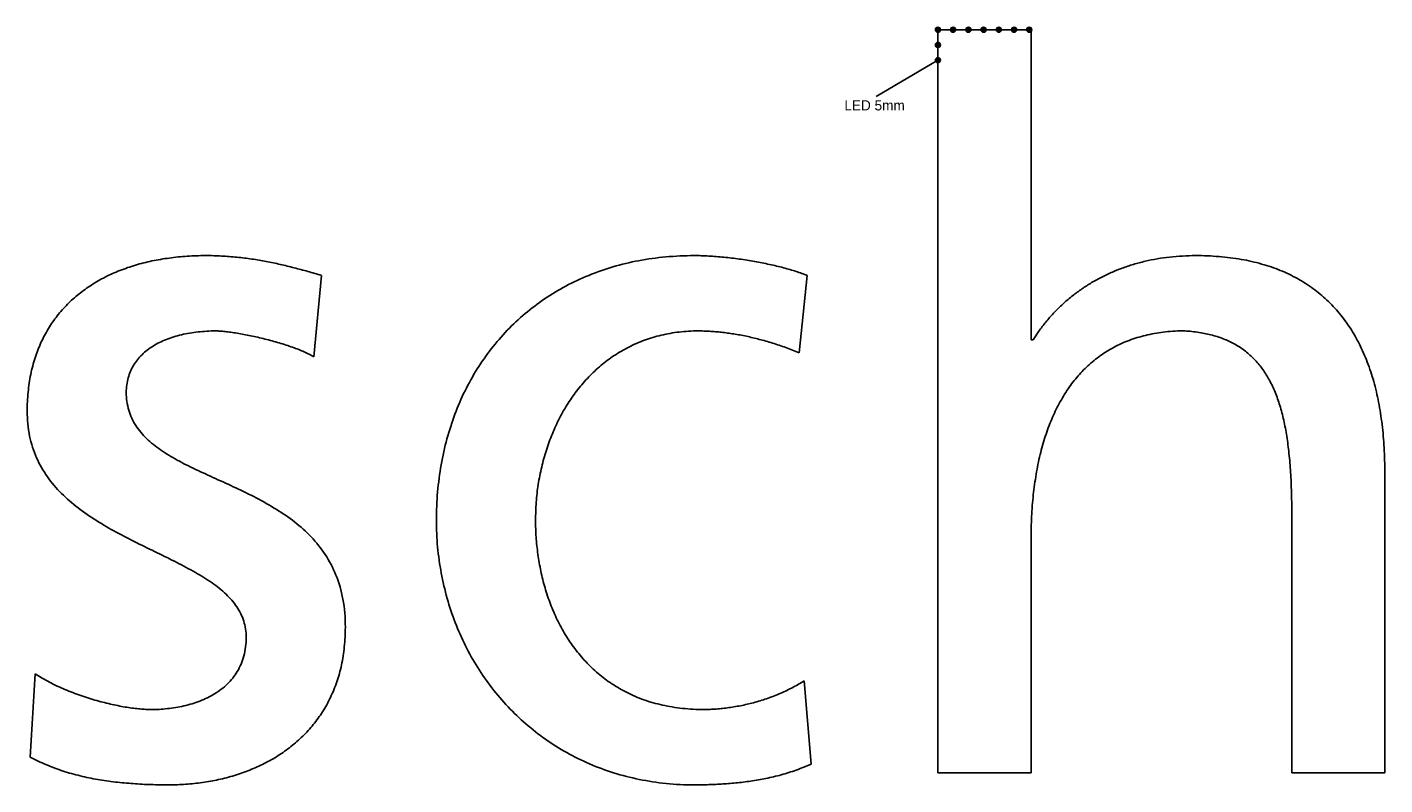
# Model space of a CAD drawing. Extents: x -8429 to -2871, y 2033 to 2789.
# Tile 2 of 3: x -5618 to -4280, y 2033 to 2780. Entities that reach past the tile are written whole.
import ezdxf

# ---------------------------------------------------------------- set-up
doc = ezdxf.new("R2010")
doc.units = 0
doc.header["$MEASUREMENT"] = 0
doc.layers.get('0').update_dxf_attribs({"linetype": 'CONTINUOUS'})
doc.layers.add('LED_5MM', color=1, linetype='CONTINUOUS')

msp = doc.modelspace()

# ---------------------------------------------------------------- hatches: boundary and pattern name
at = {"layer": 'LED_5MM', "linetype": 'CONTINUOUS'}
h = msp.add_hatch(color=256, dxfattribs=at)
edge = h.paths.add_edge_path()
edge.add_arc((-4720.7, 2777.2), 2.5, 0, 360)
h = msp.add_hatch(color=256, dxfattribs=at)
edge = h.paths.add_edge_path()
edge.add_arc((-4705.7, 2777.2), 2.5, 0, 360)
h = msp.add_hatch(color=256, dxfattribs=at)
edge = h.paths.add_edge_path()
edge.add_arc((-4690.7, 2777.2), 2.5, 0, 360)
h = msp.add_hatch(color=256, dxfattribs=at)
edge = h.paths.add_edge_path()
edge.add_arc((-4675.7, 2777.2), 2.5, 0, 360)
h = msp.add_hatch(color=256, dxfattribs=at)
edge = h.paths.add_edge_path()
edge.add_arc((-4660.7, 2777.2), 2.5, 0, 360)
h = msp.add_hatch(color=256, dxfattribs=at)
edge = h.paths.add_edge_path()
edge.add_arc((-4645.7, 2777.2), 2.5, 0, 360)
h = msp.add_hatch(color=256, dxfattribs=at)
edge = h.paths.add_edge_path()
edge.add_arc((-4630.7, 2777.2), 2.5, 0, 360)
h = msp.add_hatch(color=256, dxfattribs=at)
edge = h.paths.add_edge_path()
edge.add_arc((-4720.7, 2762.2), 2.5, 0, 360)
h = msp.add_hatch(color=256, dxfattribs=at)
edge = h.paths.add_edge_path()
edge.add_arc((-4720.7, 2747.2), 2.5, 0, 360)

# ---------------------------------------------------------------- linework, layer by layer
at = {"color": 0}
for p, q in [((-4628.9, 2777.2), (-4720.7, 2777.2)), ((-4720.7, 2777.2), (-4720.7, 2045.1)), ((-4628.9, 2471.7), (-4628.9, 2777.2)), ((-5335.6, 2455.1), (-5327.8, 2535.1)), ((-4857.4, 2459), (-4849.5, 2535.1)), ((-4620.5, 2481.3), (-4627, 2471.7)), ((-4863.9, 2461.6), (-4857.4, 2459)), ((-4627, 2471.7), (-4628.9, 2471.7)), ((-5339.9, 2457.5), (-5335.6, 2455.1)), ((-4280.4, 2045.1), (-4280.4, 2340.9)), ((-4372.5, 2323.9), (-4372.2, 2302.8)), ((-4372.2, 2302.8), (-4372.2, 2045.1)), ((-4628.9, 2045.1), (-4628.9, 2275.5)), ((-5610, 2142.7), (-5614.9, 2060.7)), ((-5603, 2138.4), (-5610, 2142.7)), ((-4845.6, 2053.8), (-4852.5, 2135.8)), ((-4852.8, 2050.7), (-4845.6, 2053.8)), ((-4720.7, 2045.1), (-4628.9, 2045.1)), ((-4372.2, 2045.1), (-4280.4, 2045.1))]:
    msp.add_line(p, q, dxfattribs=at)
for points in [[(-5327.8, 2535.1), (-5334.6, 2537.1), (-5341.4, 2539.1), (-5348.1, 2540.9), (-5354.9, 2542.7), (-5361.7, 2544.4), (-5368.5, 2546), (-5375.4, 2547.5), (-5382.4, 2548.9), (-5389.4, 2550.2), (-5396.6, 2551.3), (-5403.8, 2552.3), (-5411.2, 2553.1), (-5418.7, 2553.8), (-5426.3, 2554.3), (-5434.1, 2554.6), (-5442.1, 2554.7), (-5460.3, 2554.1), (-5477.9, 2552.3), (-5494.9, 2549.4), (-5511.1, 2545.3), (-5526.5, 2540), (-5541, 2533.5), (-5554.5, 2525.7), (-5566.9, 2516.8), (-5578.2, 2506.7), (-5588.2, 2495.4), (-5596.9, 2482.8), (-5604.2, 2469), (-5610, 2454), (-5614.3, 2437.7), (-5616.9, 2420.2), (-5617.8, 2401.4), (-5615.4, 2376.9), (-5608.5, 2355.5), (-5597.9, 2336.8), (-5584.1, 2320.5), (-5567.7, 2306.2), (-5549.5, 2293.6), (-5530, 2282.2), (-5509.9, 2271.8), (-5489.8, 2262), (-5470.3, 2252.3), (-5452.1, 2242.5), (-5435.7, 2232.3), (-5421.9, 2221.1), (-5411.3, 2208.7), (-5404.5, 2194.7), (-5402, 2178.8), (-5402.6, 2169.2), (-5404.3, 2160.3), (-5407.1, 2152.3), (-5410.8, 2145), (-5415.3, 2138.5), (-5420.6, 2132.7), (-5426.6, 2127.5), (-5433.2, 2123), (-5440.2, 2119.2), (-5447.7, 2115.9), (-5455.4, 2113.3), (-5463.4, 2111.1), (-5471.5, 2109.5), (-5479.7, 2108.4), (-5487.8, 2107.7), (-5495.8, 2107.5), (-5501, 2107.7), (-5506.7, 2108.1), (-5513, 2108.8), (-5519.6, 2109.7), (-5526.7, 2111), (-5534, 2112.5), (-5541.5, 2114.3), (-5549.2, 2116.3), (-5557, 2118.7), (-5564.9, 2121.3), (-5572.8, 2124.2), (-5580.6, 2127.3), (-5588.3, 2130.7), (-5595.8, 2134.4), (-5603, 2138.4)], [(-4849.5, 2535.1), (-4854.7, 2537.1), (-4860.4, 2539.1), (-4866.4, 2540.9), (-4872.8, 2542.7), (-4879.6, 2544.4), (-4886.6, 2546), (-4893.8, 2547.5), (-4901.2, 2548.9), (-4908.7, 2550.2), (-4916.3, 2551.3), (-4923.9, 2552.3), (-4931.5, 2553.1), (-4939, 2553.8), (-4946.5, 2554.3), (-4953.8, 2554.6), (-4960.8, 2554.7), (-4988.8, 2553.4), (-5015.5, 2549.7), (-5040.8, 2543.6), (-5064.7, 2535.2), (-5087.2, 2524.7), (-5108.1, 2512.1), (-5127.3, 2497.5), (-5144.9, 2481.1), (-5160.6, 2462.9), (-5174.5, 2443), (-5186.5, 2421.5), (-5196.4, 2398.6), (-5204.3, 2374.2), (-5210, 2348.6), (-5213.5, 2321.9), (-5214.7, 2294), (-5213.5, 2267.6), (-5209.9, 2241.9), (-5204.1, 2217), (-5196.1, 2193.1), (-5186.1, 2170.4), (-5174, 2148.9), (-5160, 2128.8), (-5144.1, 2110.2), (-5126.5, 2093.3), (-5107.2, 2078.2), (-5086.3, 2065.1), (-5063.9, 2054), (-5040.1, 2045.2), (-5014.9, 2038.7), (-4988.5, 2034.7), (-4960.8, 2033.3), (-4954.5, 2033.4), (-4947.9, 2033.5), (-4941.1, 2033.7), (-4934.2, 2034.1), (-4927.1, 2034.6), (-4919.8, 2035.2), (-4912.5, 2036), (-4905.1, 2037), (-4897.6, 2038.2), (-4890.1, 2039.6), (-4882.5, 2041.3), (-4875, 2043.2), (-4867.6, 2045.4), (-4860.2, 2047.9), (-4852.8, 2050.7)], [(-4280.4, 2340.9), (-4281.1, 2365.3), (-4283.2, 2388.4), (-4286.6, 2410.3), (-4291.4, 2430.7), (-4297.7, 2449.7), (-4305.4, 2467.3), (-4314.6, 2483.4), (-4325.3, 2497.9), (-4337.5, 2510.9), (-4351.3, 2522.3), (-4366.5, 2532), (-4383.4, 2540.1), (-4401.8, 2546.4), (-4421.9, 2551), (-4443.6, 2553.7), (-4466.9, 2554.7), (-4479.7, 2554.3), (-4492.3, 2553.3), (-4504.6, 2551.5), (-4516.5, 2549.1), (-4528.1, 2546), (-4539.3, 2542.3), (-4550.1, 2537.9), (-4560.5, 2532.9), (-4570.5, 2527.3), (-4580, 2521.1), (-4589.1, 2514.3), (-4597.7, 2506.9), (-4605.8, 2498.9), (-4613.4, 2490.4), (-4620.5, 2481.3)], [(-5614.9, 2060.7), (-5606.9, 2056.7), (-5598.9, 2053.1), (-5590.7, 2049.8), (-5582.4, 2046.9), (-5574, 2044.4), (-5565.5, 2042.2), (-5557, 2040.2), (-5548.3, 2038.6), (-5539.7, 2037.2), (-5530.9, 2036.1), (-5522.2, 2035.2), (-5513.4, 2034.5), (-5504.6, 2033.9), (-5495.8, 2033.6), (-5487, 2033.4), (-5478.2, 2033.3), (-5461.6, 2033.9), (-5445.2, 2035.6), (-5429.2, 2038.5), (-5413.5, 2042.6), (-5398.5, 2047.9), (-5384.2, 2054.4), (-5370.6, 2062.1), (-5358, 2071.1), (-5346.4, 2081.2), (-5336, 2092.7), (-5326.8, 2105.4), (-5319.1, 2119.4), (-5312.8, 2134.7), (-5308.2, 2151.3), (-5305.4, 2169.3), (-5304.4, 2188.6), (-5306.8, 2216.3), (-5313.7, 2240), (-5324.3, 2260.3), (-5338.1, 2277.6), (-5354.4, 2292.3), (-5372.7, 2304.9), (-5392.2, 2316), (-5412.3, 2325.9), (-5432.4, 2335.1), (-5451.9, 2344.1), (-5470.1, 2353.3), (-5486.4, 2363.3), (-5500.2, 2374.5), (-5510.9, 2387.4), (-5517.7, 2402.4), (-5520.2, 2419.9), (-5519.7, 2427.4), (-5518.3, 2434.3), (-5516.1, 2440.8), (-5513, 2446.7), (-5509.2, 2452.1), (-5504.7, 2457.1), (-5499.6, 2461.6), (-5493.8, 2465.6), (-5487.5, 2469.1), (-5480.7, 2472.1), (-5473.4, 2474.7), (-5465.8, 2476.8), (-5457.8, 2478.4), (-5449.5, 2479.5), (-5441, 2480.2), (-5432.3, 2480.5), (-5427.9, 2480.3), (-5422.8, 2479.9), (-5417.2, 2479.2), (-5411, 2478.3), (-5404.5, 2477.1), (-5397.7, 2475.8), (-5390.7, 2474.2), (-5383.6, 2472.5), (-5376.5, 2470.7), (-5369.6, 2468.7), (-5362.8, 2466.6), (-5356.4, 2464.4), (-5350.3, 2462.1), (-5344.8, 2459.8), (-5339.9, 2457.5)], [(-4852.5, 2135.8), (-4857.9, 2132.5), (-4863.6, 2129.3), (-4869.4, 2126.4), (-4875.4, 2123.6), (-4881.6, 2121.1), (-4887.9, 2118.7), (-4894.2, 2116.6), (-4900.7, 2114.7), (-4907.1, 2113.1), (-4913.6, 2111.6), (-4920.1, 2110.4), (-4926.5, 2109.4), (-4932.8, 2108.6), (-4939, 2108), (-4945.1, 2107.7), (-4951.1, 2107.5), (-4972.4, 2108.7), (-4992.1, 2111.9), (-5010.3, 2117.1), (-5026.8, 2124.2), (-5041.9, 2132.9), (-5055.5, 2143.1), (-5067.6, 2154.7), (-5078.4, 2167.5), (-5087.7, 2181.3), (-5095.7, 2196), (-5102.3, 2211.4), (-5107.7, 2227.4), (-5111.8, 2243.8), (-5114.7, 2260.5), (-5116.5, 2277.3), (-5117, 2294), (-5116.4, 2311.7), (-5114.4, 2329.2), (-5111, 2346.4), (-5106.4, 2363.1), (-5100.5, 2379.2), (-5093.4, 2394.6), (-5085, 2409.2), (-5075.4, 2422.7), (-5064.6, 2435.2), (-5052.6, 2446.4), (-5039.5, 2456.3), (-5025.2, 2464.6), (-5009.8, 2471.4), (-4993.2, 2476.3), (-4975.6, 2479.4), (-4956.9, 2480.5), (-4951.4, 2480.4), (-4945.7, 2480.1), (-4939.9, 2479.7), (-4934, 2479.2), (-4927.9, 2478.4), (-4921.8, 2477.5), (-4915.6, 2476.5), (-4909.3, 2475.2), (-4903, 2473.8), (-4896.6, 2472.2), (-4890.1, 2470.5), (-4883.6, 2468.5), (-4877.1, 2466.4), (-4870.5, 2464.1), (-4863.9, 2461.6)], [(-4628.9, 2275.5), (-4628.4, 2297.7), (-4626.7, 2319), (-4623.9, 2339.3), (-4620, 2358.6), (-4614.9, 2376.6), (-4608.6, 2393.5), (-4601.1, 2409.1), (-4592.5, 2423.4), (-4582.6, 2436.2), (-4571.4, 2447.5), (-4559, 2457.3), (-4545.3, 2465.5), (-4530.4, 2471.9), (-4514.1, 2476.6), (-4496.5, 2479.5), (-4477.6, 2480.5), (-4463.3, 2478.9), (-4450.1, 2476.2), (-4438.2, 2472.2), (-4427.4, 2467), (-4417.7, 2460.5), (-4409.1, 2452.7), (-4401.5, 2443.7), (-4394.9, 2433.4), (-4389.2, 2421.7), (-4384.4, 2408.8), (-4380.5, 2394.5), (-4377.4, 2378.9), (-4375.1, 2361.9), (-4373.4, 2343.6), (-4372.5, 2323.9)]]:
    msp.add_spline(points, degree=3, dxfattribs=at)
at = {"layer": 'LED_5MM', "linetype": 'CONTINUOUS'}
msp.add_line((-4720.7, 2747.2), (-4781.5, 2711.3), dxfattribs=at)
for centre in [(-4720.7, 2777.2), (-4705.7, 2777.2), (-4690.7, 2777.2), (-4675.7, 2777.2), (-4660.7, 2777.2), (-4645.7, 2777.2), (-4630.7, 2777.2), (-4720.7, 2762.2), (-4720.7, 2747.2)]:
    msp.add_circle(centre, 2.5, dxfattribs=at)

# ---------------------------------------------------------------- texts
msp.add_text('LED 5mm', height=10, dxfattribs=at).set_placement((-4812.8, 2697.7))

doc.saveas('drawing.dxf')
